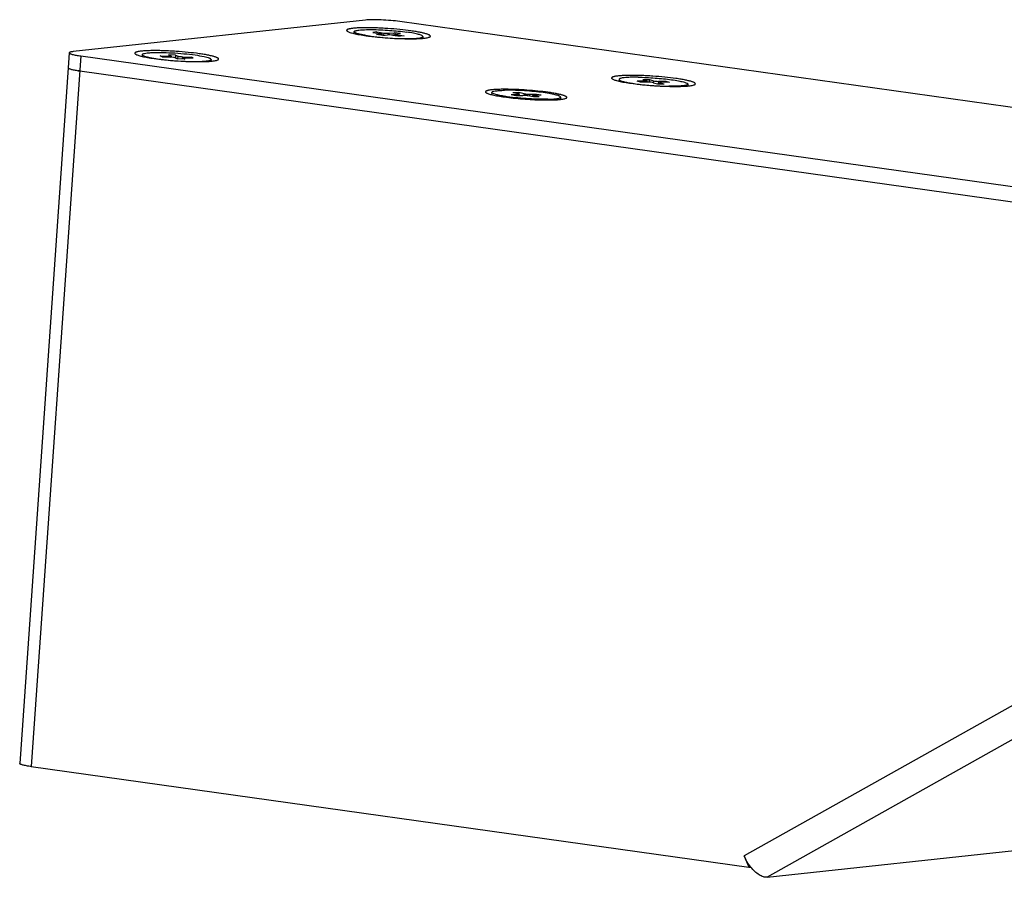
# Model space of a CAD drawing. Header units: millimetres. Extents: x 42 to 1167, y 41 to 792.
# Tile 49 of 55: x 949 to 988, y 279 to 313. Entities that reach past the tile are written whole.
import ezdxf

# ---------------------------------------------------------------- set-up
doc = ezdxf.new("R2010")
doc.units = ezdxf.units.MM
doc.header["$LTSCALE"] = 65.395
doc.layers.add('00_COMPONENTS', color=7, linetype='CONTINUOUS')

msp = doc.modelspace()

# ---------------------------------------------------------------- linework, layer by layer
at = {"layer": '00_COMPONENTS', "color": 7}
for p, q in [((962.6724, 312.8223), (951.0131, 311.5643)), ((1042.6194, 301.7451), (964.0494, 312.7619)), ((962.2203, 312.3569), (962.2152, 312.284)), ((963.1248, 312.3466), (962.9643, 312.3293)), ((962.9643, 312.3293), (963.2591, 312.2879)), ((963.1248, 312.3466), (963.1279, 312.3063)), ((963.1248, 312.3466), (963.4195, 312.3053)), ((963.6261, 312.2962), (963.8132, 312.3164)), ((963.8132, 312.3164), (963.7962, 312.2119)), ((964.0659, 312.281), (963.8132, 312.3164)), ((963.118, 312.2414), (963.3052, 312.2616)), ((963.3706, 312.206), (963.118, 312.2414)), ((963.3285, 312.2688), (963.3243, 312.2092)), ((963.3706, 312.206), (963.5578, 312.2262)), ((963.7643, 312.2171), (964.0591, 312.1758)), ((963.8554, 312.2535), (963.852, 312.2048)), ((963.8787, 312.2608), (964.0659, 312.281)), ((963.9248, 312.2344), (964.2195, 312.1931)), ((964.2195, 312.1931), (964.0591, 312.1758)), ((964.9636, 312.1655), (964.9585, 312.0926)), ((950.8577, 311.5158), (950.8161, 310.921)), ((951.3204, 311.3885), (1029.8905, 300.3717)), ((953.7699, 311.4451), (953.7649, 311.3723)), ((954.5638, 311.3522), (954.4776, 311.3903)), ((954.4776, 311.3903), (954.8119, 311.3786)), ((954.5638, 311.3522), (954.8982, 311.3404)), ((954.8114, 311.4371), (954.9121, 311.3926)), ((955.098, 311.427), (954.8114, 311.4371)), ((954.9184, 311.3872), (954.9151, 311.3393)), ((955.0846, 311.3163), (955.1852, 311.2719)), ((955.098, 311.427), (955.096, 311.3161)), ((955.098, 311.427), (955.1986, 311.3825)), ((955.4718, 311.2618), (955.1852, 311.2719)), ((955.3648, 311.3117), (955.3616, 311.2657)), ((955.3712, 311.3063), (955.4718, 311.2618)), ((955.3851, 311.3584), (955.7194, 311.3467)), ((955.4713, 311.3203), (955.8057, 311.3086)), ((955.7194, 311.3467), (955.711, 311.3119)), ((955.8057, 311.3086), (955.7194, 311.3467)), ((956.5133, 311.2537), (956.5082, 311.1809)), ((950.8161, 310.921), (948.8792, 283.1639)), ((951.2789, 310.7937), (951.2175, 310.8027)), ((951.2789, 310.7937), (989.1744, 305.4802)), ((972.7926, 310.4565), (972.7876, 310.3836)), ((973.652, 310.3484), (973.5177, 310.3877)), ((973.8297, 310.3837), (973.5177, 310.3877)), ((973.964, 310.3445), (973.652, 310.3484)), ((973.7396, 310.4475), (973.8963, 310.4017)), ((973.7396, 310.4475), (974.0071, 310.4442)), ((973.9089, 310.3452), (973.9122, 310.3929)), ((974.008, 310.3449), (974.0071, 310.4442)), ((974.0071, 310.4442), (974.1637, 310.3984)), ((974.6766, 310.3731), (974.3646, 310.3771)), ((974.6766, 310.3731), (974.6681, 310.3356)), ((974.811, 310.3339), (974.6766, 310.3731)), ((974.1649, 310.3231), (974.3216, 310.2773)), ((974.3216, 310.2773), (974.589, 310.274)), ((974.4128, 310.2762), (974.4164, 310.3286)), ((974.4323, 310.3198), (974.589, 310.274)), ((974.811, 310.3339), (974.4989, 310.3378)), ((975.536, 310.265), (975.5309, 310.1922)), ((967.7138, 309.9369), (967.7074, 309.8455)), ((968.4884, 309.8493), (968.7589, 309.8555)), ((968.4884, 309.8493), (968.6775, 309.8102)), ((968.7915, 309.9285), (968.5596, 309.9232)), ((968.7803, 309.8776), (968.5596, 309.9232)), ((968.6775, 309.8102), (968.9481, 309.8164)), ((968.7915, 309.9285), (968.7936, 309.8782)), ((969.0122, 309.8829), (968.7915, 309.9285)), ((968.8104, 309.8133), (968.814, 309.8645)), ((969.3793, 309.7539), (969.1586, 309.7995)), ((969.2228, 309.866), (969.4933, 309.8721)), ((969.3525, 309.7558), (969.3569, 309.8178)), ((969.6112, 309.7591), (969.3793, 309.7539)), ((969.6112, 309.7591), (969.3905, 309.8047)), ((969.4119, 309.8269), (969.6825, 309.833)), ((969.4843, 309.8285), (969.4933, 309.8721)), ((969.4933, 309.8721), (969.6825, 309.833)), ((970.4571, 309.7455), (970.4507, 309.6541)), ((949.342, 283.0366), (977.9742, 279.0219)), ((978.7015, 278.6272), (990.6282, 279.9141)), ((977.7817, 279.4743), (977.9742, 279.0219)), ((977.9742, 279.0219), (978.0458, 279.0296))]:
    msp.add_line(p, q, dxfattribs=at)
at = {"layer": '00_COMPONENTS', "color": 4}
for p, q in [((963.3052, 312.2616), (963.302, 312.2156)), ((963.4129, 312.2105), (963.4195, 312.3053)), ((963.6213, 312.228), (963.6261, 312.2962)), ((963.9248, 312.2344), (963.922, 312.195)), ((951.3204, 311.3885), (949.342, 283.0366)), ((954.8119, 311.3786), (954.8095, 311.3435)), ((955.1909, 311.2715), (955.1986, 311.3825)), ((955.3712, 311.3063), (955.3683, 311.2654)), ((955.3822, 311.318), (955.3851, 311.3584)), ((973.8271, 310.3462), (973.8297, 310.3837)), ((974.1637, 310.3984), (974.1585, 310.3236)), ((974.3646, 310.3771), (974.3575, 310.2748)), ((974.4293, 310.276), (974.4323, 310.3198)), ((968.7559, 309.812), (968.7589, 309.8555)), ((969.0122, 309.8829), (969.0073, 309.8122)), ((969.2228, 309.866), (969.2173, 309.7874)), ((969.387, 309.7533), (969.3905, 309.8047)), ((999.907, 291.8878), (977.7817, 279.4743)), ((1000.7072, 290.9737), (978.7015, 278.6272))]:
    msp.add_line(p, q, dxfattribs=at)
at = {"layer": '00_COMPONENTS', "color": 7}
for centre, radius, start, end in [((963.5647, 317.4329), 5.2982, 260.15111, 260.56279), ((963.7635, 318.6617), 6.543, 260.61042, 262.03275), ((955.0794, 316.3247), 5.0988, 260.08852, 260.59825), ((955.4275, 312.5623), 1.2046, 267.12937, 267.97957), ((951.9799, 315.8016), 5.0567, 261.3274, 262.03091), ((968.2384, 301.1799), 8.88, 89.78341, 90.37591), ((974.1293, 315.4927), 5.2578, 260.09599, 260.58133), ((969.1309, 315.4734), 5.7645, 260.58036, 260.8899)]:
    msp.add_arc(centre, radius, start, end, dxfattribs=at)
for points, knots in [([(964.0494, 312.7619), (963.9288, 312.7788), (963.6784, 312.8061), (963.3087, 312.8306), (963.0104, 312.8378), (962.802, 312.8327), (962.7125, 312.8266), (962.6724, 312.8223)], [0, 0, 0, 0, 0.264578, 0.5470705, 0.8050306, 0.9124581, 1, 1, 1, 1]), ([(964.4901, 312.3916), (964.3433, 312.4122), (964.0365, 312.448), (963.6483, 312.4802), (963.3289, 312.4991), (963.0945, 312.5091), (962.8707, 312.5146), (962.662, 312.5157), (962.4731, 312.5122), (962.3077, 312.5043), (962.1863, 312.4938), (962.1037, 312.4828), (962.0531, 312.4741), (962.0107, 312.4644), (961.9765, 312.454), (961.9506, 312.4428), (961.9327, 312.4309), (961.9225, 312.4166), (961.9238, 312.4001), (961.9354, 312.3854), (961.9463, 312.3772), (961.9528, 312.3729)], [0, 0, 0, 0, 0.1682002, 0.3502506, 0.441776, 0.5310917, 0.6163416, 0.6957598, 0.7677103, 0.8307283, 0.8835629, 0.9058456, 0.9252424, 0.9416923, 0.9551771, 0.9657519, 0.9736279, 0.9794166, 0.984599, 0.9910967, 1, 1, 1, 1]), ([(961.9528, 312.3729), (961.9655, 312.3645), (961.9976, 312.3486), (962.0549, 312.3272), (962.1281, 312.3053), (962.2546, 312.2736), (962.4463, 312.236), (962.6091, 312.2108), (962.6984, 312.1983)], [0, 0, 0, 0, 0.0594643, 0.1390184, 0.2385077, 0.3572326, 0.6479395, 1, 1, 1, 1]), ([(962.6585, 312.2127), (962.5958, 312.2236), (962.487, 312.2438), (962.3459, 312.2814), (962.2642, 312.3093), (962.2192, 312.3425), (962.2202, 312.3569)], [0, 0, 0, 0, 0.4057074, 0.7125637, 0.908162, 1, 1, 1, 1]), ([(962.2202, 312.3569), (962.2208, 312.3648), (962.2384, 312.3826), (962.3039, 312.4058), (962.4427, 312.4276), (962.6641, 312.4406), (962.9515, 312.4435), (963.2834, 312.4343), (963.7479, 312.4072), (964.0985, 312.3726), (964.3273, 312.3405)], [0, 0, 0, 0, 0.0111829, 0.0307032, 0.099465, 0.2064213, 0.3443178, 0.5039392, 0.6744384, 1, 1, 1, 1]), ([(964.9636, 312.1655), (964.9641, 312.1729), (964.9512, 312.1917), (964.8951, 312.2226), (964.7725, 312.2611), (964.5736, 312.303), (964.416, 312.3281), (964.3273, 312.3405)], [0, 0, 0, 0, 0.0332074, 0.0896987, 0.2887993, 0.5998842, 1, 1, 1, 1]), ([(965.2307, 312.1442), (965.238, 312.1477), (965.2503, 312.1544), (965.2622, 312.1666), (965.2655, 312.1769), (965.2651, 312.1874), (965.2566, 312.2013), (965.2383, 312.2161), (965.2113, 312.2315), (965.1753, 312.2472), (965.1305, 312.2634), (965.0769, 312.2797), (964.9893, 312.303), (964.8603, 312.3312), (964.6844, 312.3629), (964.5576, 312.3821), (964.4901, 312.3916)], [0, 0, 0, 0, 0.0279806, 0.0481471, 0.0564899, 0.0646617, 0.0836806, 0.1100245, 0.1454432, 0.1905033, 0.2453127, 0.3097589, 0.3835961, 0.5579931, 0.7649548, 1, 1, 1, 1]), ([(962.6984, 312.1983), (962.8193, 312.1813), (963.0717, 312.1509), (963.4586, 312.1155), (963.8534, 312.0899), (964.2331, 312.0757), (964.5301, 312.0736), (964.7435, 312.0789), (964.8801, 312.0858), (964.9979, 312.0956), (965.0954, 312.1081), (965.1712, 312.123), (965.2139, 312.1362), (965.2307, 312.1442)], [0, 0, 0, 0, 0.1439559, 0.2996551, 0.4581776, 0.6104323, 0.7477081, 0.808248, 0.8622248, 0.9088989, 0.9476636, 0.9780851, 1, 1, 1, 1]), ([(962.8565, 312.1818), (962.9062, 312.1749), (963.1209, 312.147), (963.3365, 312.1263), (963.5023, 312.1137)], [0, 0, 0, 0, 0.231822, 1, 1, 1, 1]), ([(963.3285, 312.2688), (963.3287, 312.271), (963.3207, 312.2753), (963.2996, 312.2815), (963.2763, 312.2855), (963.2591, 312.2879)], [0, 0, 0, 0, 0.0869787, 0.2869125, 1, 1, 1, 1]), ([(963.3052, 312.2616), (963.3109, 312.2622), (963.3178, 312.2632), (963.3283, 312.2663), (963.3285, 312.2688)], [0, 0, 0, 0, 0.6981891, 1, 1, 1, 1]), ([(963.4195, 312.3053), (963.4569, 312.3), (963.5257, 312.2948), (963.595, 312.2928), (963.6261, 312.2962)], [0, 0, 0, 0, 0.5471979, 1, 1, 1, 1]), ([(963.7643, 312.2171), (963.727, 312.2223), (963.6582, 312.2276), (963.5889, 312.2295), (963.5578, 312.2262)], [0, 0, 0, 0, 0.5471979, 1, 1, 1, 1]), ([(963.5689, 312.1088), (963.7452, 312.0963), (964.0717, 312.0798), (964.4583, 312.0791), (964.7087, 312.0927), (964.8405, 312.1104), (964.9183, 312.1264), (964.9627, 312.152), (964.9636, 312.1655)], [0, 0, 0, 0, 0.3755697, 0.6951902, 0.8188777, 0.9116609, 0.9713416, 1, 1, 1, 1]), ([(963.8554, 312.2535), (963.8552, 312.2514), (963.8631, 312.247), (963.8842, 312.2408), (963.9076, 312.2368), (963.9248, 312.2344)], [0, 0, 0, 0, 0.0869787, 0.2869125, 1, 1, 1, 1]), ([(963.8787, 312.2608), (963.8729, 312.2602), (963.8661, 312.2592), (963.8556, 312.256), (963.8554, 312.2535)], [0, 0, 0, 0, 0.6981891, 1, 1, 1, 1]), ([(951.0131, 311.5643), (950.991, 311.5619), (950.9524, 311.5568), (950.9083, 311.5476), (950.8821, 311.5383), (950.8672, 311.5309), (950.8581, 311.5219), (950.8577, 311.5158)], [0, 0, 0, 0, 0.398252, 0.6952649, 0.8053793, 0.8907775, 1, 1, 1, 1]), ([(956.0398, 311.4798), (955.893, 311.5004), (955.5862, 311.5362), (955.198, 311.5685), (954.8786, 311.5874), (954.6442, 311.5973), (954.4203, 311.6029), (954.2117, 311.6039), (954.0227, 311.6004), (953.8573, 311.5925), (953.7359, 311.5821), (953.6533, 311.571), (953.6028, 311.5623), (953.5604, 311.5527), (953.5262, 311.5423), (953.5002, 311.531), (953.4824, 311.5191), (953.4721, 311.5049), (953.4735, 311.4884), (953.4851, 311.4737), (953.4959, 311.4655), (953.5025, 311.4612)], [0, 0, 0, 0, 0.1682002, 0.3502506, 0.441776, 0.5310917, 0.6163416, 0.6957598, 0.7677103, 0.8307283, 0.8835629, 0.9058456, 0.9252424, 0.9416923, 0.9551771, 0.9657519, 0.9736279, 0.9794166, 0.984599, 0.9910967, 1, 1, 1, 1]), ([(953.7705, 311.4451), (953.7713, 311.4566), (953.8053, 311.4807), (953.8708, 311.4957), (953.9782, 311.5131), (954.1869, 311.5285), (954.5152, 311.5329), (954.9562, 311.5179), (955.4205, 311.4839), (955.8509, 311.4364), (956.1921, 311.3787), (956.3855, 311.3341), (956.4551, 311.3033)], [0, 0, 0, 0, 0.0127068, 0.0382455, 0.0778817, 0.1306907, 0.2698814, 0.4390063, 0.617486, 0.7831842, 0.9160527, 1, 1, 1, 1]), ([(950.8577, 311.5158), (950.8573, 311.5104), (950.8633, 311.5014), (950.8748, 311.4927), (950.895, 311.4811), (950.9301, 311.4674), (950.9833, 311.4513), (951.0503, 311.435), (951.1639, 311.412), (951.2556, 311.3976), (951.3204, 311.3885)], [0, 0, 0, 0, 0.0331843, 0.0580929, 0.0898521, 0.1749659, 0.2889647, 0.4306718, 0.5981472, 1, 1, 1, 1]), ([(953.5025, 311.4612), (953.5152, 311.4528), (953.5473, 311.4369), (953.6046, 311.4155), (953.6777, 311.3936), (953.8043, 311.3619), (953.9959, 311.3243), (954.1588, 311.2991), (954.2481, 311.2865)], [0, 0, 0, 0, 0.0594643, 0.1390184, 0.2385077, 0.3572326, 0.6479395, 1, 1, 1, 1]), ([(953.8281, 311.3955), (953.8127, 311.4024), (953.7896, 311.4125), (953.77, 311.4359), (953.7705, 311.4451)], [0, 0, 0, 0, 0.646869, 1, 1, 1, 1]), ([(953.8281, 311.3955), (953.8751, 311.3748), (953.9999, 311.3407), (954.1258, 311.3153), (954.2018, 311.302)], [0, 0, 0, 0, 0.3997913, 1, 1, 1, 1]), ([(954.2465, 311.2944), (954.3061, 311.2845), (954.5739, 311.2447), (954.8435, 311.2178), (955.0532, 311.2019)], [0, 0, 0, 0, 0.2230247, 1, 1, 1, 1]), ([(954.2481, 311.2865), (954.369, 311.2696), (954.6213, 311.2391), (955.0083, 311.2038), (955.4031, 311.1782), (955.7828, 311.1639), (956.0797, 311.1619), (956.2932, 311.1672), (956.4297, 311.1741), (956.5476, 311.1839), (956.6451, 311.1963), (956.7209, 311.2112), (956.7636, 311.2245), (956.7804, 311.2325)], [0, 0, 0, 0, 0.1439559, 0.2996551, 0.4581776, 0.6104323, 0.7477081, 0.808248, 0.8622248, 0.9088989, 0.9476636, 0.9780851, 1, 1, 1, 1]), ([(954.8119, 311.3786), (954.826, 311.3781), (954.8511, 311.3776), (954.8857, 311.3787), (954.9043, 311.3809), (954.9181, 311.3841), (954.9183, 311.3872)], [0, 0, 0, 0, 0.3930646, 0.7095417, 0.9156737, 1, 1, 1, 1]), ([(955.0846, 311.3163), (955.062, 311.3263), (954.9981, 311.3326), (954.9362, 311.3391), (954.8982, 311.3404)], [0, 0, 0, 0, 0.3928818, 1, 1, 1, 1]), ([(954.9183, 311.3872), (954.9184, 311.3882), (954.9163, 311.3907), (954.9137, 311.3918), (954.9121, 311.3926)], [0, 0, 0, 0, 0.3530785, 1, 1, 1, 1]), ([(955.0697, 311.2006), (955.2507, 311.1871), (955.5149, 311.1729), (955.8522, 311.1675), (956.0691, 311.1709), (956.2471, 311.1798), (956.3845, 311.1978), (956.4658, 311.2133), (956.5118, 311.24), (956.5127, 311.2538)], [0, 0, 0, 0, 0.3729154, 0.543095, 0.6934323, 0.8176784, 0.9113913, 0.9716446, 1, 1, 1, 1]), ([(955.1986, 311.3825), (955.2187, 311.3736), (955.2764, 311.3671), (955.3324, 311.3609), (955.3672, 311.3592)], [0, 0, 0, 0, 0.386816, 1, 1, 1, 1]), ([(955.3649, 311.3117), (955.3648, 311.3107), (955.367, 311.3081), (955.3695, 311.307), (955.3712, 311.3063)], [0, 0, 0, 0, 0.3530785, 1, 1, 1, 1]), ([(955.4713, 311.3203), (955.4572, 311.3208), (955.4321, 311.3213), (955.3975, 311.3202), (955.3789, 311.3179), (955.3651, 311.3147), (955.3649, 311.3117)], [0, 0, 0, 0, 0.3930646, 0.7095417, 0.9156737, 1, 1, 1, 1]), ([(956.7804, 311.2325), (956.7877, 311.2359), (956.8, 311.2427), (956.8118, 311.2548), (956.8152, 311.2651), (956.8147, 311.2757), (956.8062, 311.2895), (956.788, 311.3044), (956.761, 311.3198), (956.725, 311.3355), (956.6802, 311.3516), (956.6266, 311.368), (956.5389, 311.3912), (956.41, 311.4195), (956.234, 311.4512), (956.1073, 311.4704), (956.0398, 311.4798)], [0, 0, 0, 0, 0.0279806, 0.0481471, 0.0564899, 0.0646617, 0.0836806, 0.1100245, 0.1454432, 0.1905033, 0.2453127, 0.3097589, 0.3835961, 0.5579931, 0.7649548, 1, 1, 1, 1]), ([(956.5127, 311.2538), (956.5133, 311.263), (956.4936, 311.2863), (956.4706, 311.2965), (956.4551, 311.3033)], [0, 0, 0, 0, 0.353131, 1, 1, 1, 1]), ([(950.8161, 310.921), (950.8158, 310.9161), (950.8208, 310.9078), (950.8307, 310.8997), (950.848, 310.8891), (950.8781, 310.8764), (950.924, 310.8615), (950.9819, 310.8465), (951.0807, 310.8249), (951.1607, 310.8114), (951.2175, 310.8027)], [0, 0, 0, 0, 0.0345951, 0.0597493, 0.0915095, 0.1761007, 0.2891867, 0.4299342, 0.5967746, 1, 1, 1, 1]), ([(975.0625, 310.4912), (974.9157, 310.5118), (974.6089, 310.5476), (974.2207, 310.5798), (973.9013, 310.5987), (973.6669, 310.6087), (973.4431, 310.6142), (973.2344, 310.6152), (973.0454, 310.6118), (972.88, 310.6039), (972.7587, 310.5934), (972.676, 310.5824), (972.6255, 310.5736), (972.5831, 310.564), (972.5489, 310.5536), (972.5229, 310.5424), (972.5051, 310.5304), (972.4949, 310.5162), (972.4962, 310.4997), (972.5078, 310.485), (972.5186, 310.4768), (972.5252, 310.4725)], [0, 0, 0, 0, 0.1682002, 0.3502506, 0.441776, 0.5310917, 0.6163416, 0.6957598, 0.7677103, 0.8307283, 0.8835629, 0.9058456, 0.9252424, 0.9416923, 0.9551771, 0.9657519, 0.9736279, 0.9794166, 0.984599, 0.9910967, 1, 1, 1, 1]), ([(972.5252, 310.4725), (972.5379, 310.4641), (972.57, 310.4482), (972.6273, 310.4268), (972.7005, 310.4049), (972.827, 310.3732), (973.0186, 310.3356), (973.1815, 310.3104), (973.2708, 310.2979)], [0, 0, 0, 0, 0.0594643, 0.1390184, 0.2385077, 0.3572326, 0.6479395, 1, 1, 1, 1]), ([(972.7927, 310.4565), (972.7919, 310.4422), (972.8362, 310.4094), (972.9168, 310.3814), (973.0559, 310.3442), (973.1631, 310.3241), (973.225, 310.3133)], [0, 0, 0, 0, 0.0926404, 0.2883752, 0.5943977, 1, 1, 1, 1]), ([(973.5488, 310.5408), (973.4461, 310.5421), (973.2626, 310.541), (973.0287, 310.5287), (972.8812, 310.5066), (972.8119, 310.4832), (972.7932, 310.4647), (972.7927, 310.4565)], [0, 0, 0, 0, 0.3981664, 0.7108657, 0.9116665, 0.9681765, 1, 1, 1, 1]), ([(973.5488, 310.5408), (973.775, 310.538), (974.1164, 310.5216), (974.5629, 310.4823), (974.874, 310.4456), (975.1396, 310.4039), (975.3417, 310.3616), (975.4661, 310.3228), (975.523, 310.2916), (975.5363, 310.2726), (975.5359, 310.265)], [0, 0, 0, 0, 0.3348597, 0.5054923, 0.6633468, 0.7985095, 0.9028472, 0.9697738, 0.9888189, 1, 1, 1, 1]), ([(973.8297, 310.3837), (973.8497, 310.3835), (973.8772, 310.3839), (973.9019, 310.3873), (973.9121, 310.3906), (973.9122, 310.393)], [0, 0, 0, 0, 0.7127986, 0.9144281, 1, 1, 1, 1]), ([(973.9122, 310.393), (973.9122, 310.3937), (973.9083, 310.3993), (973.9015, 310.4002), (973.8963, 310.4017)], [0, 0, 0, 0, 0.121796, 1, 1, 1, 1]), ([(974.1637, 310.3984), (974.1918, 310.3901), (974.2593, 310.3824), (974.3265, 310.3775), (974.3646, 310.3771)], [0, 0, 0, 0, 0.4342137, 1, 1, 1, 1]), ([(975.8031, 310.2438), (975.8104, 310.2473), (975.8227, 310.254), (975.8345, 310.2662), (975.8379, 310.2765), (975.8374, 310.287), (975.829, 310.3009), (975.8107, 310.3157), (975.7837, 310.3311), (975.7477, 310.3468), (975.7029, 310.3629), (975.6493, 310.3793), (975.5616, 310.4025), (975.4327, 310.4308), (975.2567, 310.4625), (975.13, 310.4817), (975.0625, 310.4912)], [0, 0, 0, 0, 0.0279806, 0.0481471, 0.0564899, 0.0646617, 0.0836806, 0.1100245, 0.1454432, 0.1905033, 0.2453127, 0.3097589, 0.3835961, 0.5579931, 0.7649548, 1, 1, 1, 1]), ([(968.1801, 310.0597), (968.1182, 310.0593), (968.0021, 310.0572), (967.8405, 310.0496), (967.722, 310.0395), (967.6412, 310.0288), (967.5919, 310.0203), (967.5503, 310.011), (967.5169, 310.0009), (967.4915, 309.9899), (967.474, 309.9784), (967.4639, 309.9645), (967.4651, 309.9485), (967.4764, 309.9342), (967.4869, 309.9262), (967.4933, 309.922)], [0, 0, 0, 0, 0.2363838, 0.4435108, 0.6172395, 0.6905323, 0.7543469, 0.808479, 0.8528643, 0.8876774, 0.9136016, 0.932624, 0.9495915, 0.9708459, 1, 1, 1, 1]), ([(967.7138, 309.9369), (967.7149, 309.9525), (967.771, 309.9804), (967.8649, 309.9966), (968.0263, 310.0143), (968.1485, 310.0187), (968.2184, 310.0203)], [0, 0, 0, 0, 0.090229, 0.288215, 0.5971443, 1, 1, 1, 1]), ([(970.457, 309.7455), (970.4577, 309.754), (970.4405, 309.7757), (970.371, 309.8093), (970.22, 309.853), (969.9774, 309.899), (969.6636, 309.9432), (969.3045, 309.9801), (968.818, 310.0146), (968.4534, 310.0256), (968.2184, 310.0203)], [0, 0, 0, 0, 0.0112311, 0.0315196, 0.1036617, 0.2151085, 0.3577269, 0.5203339, 0.690507, 1, 1, 1, 1]), ([(969.9549, 309.9401), (969.8215, 309.9588), (969.543, 309.9917), (969.1178, 310.0283), (968.6903, 310.0523), (968.408, 310.0593), (968.272, 310.0598)], [0, 0, 0, 0, 0.2392723, 0.4983229, 0.7582285, 1, 1, 1, 1]), ([(973.2689, 310.3058), (973.3271, 310.2962), (973.5893, 310.2569), (973.8532, 310.2304), (974.0587, 310.2145)], [0, 0, 0, 0, 0.2226879, 1, 1, 1, 1]), ([(973.2708, 310.2979), (973.3917, 310.2809), (973.644, 310.2505), (974.031, 310.2151), (974.4258, 310.1895), (974.8055, 310.1752), (975.1024, 310.1732), (975.3159, 310.1785), (975.4524, 310.1854), (975.5703, 310.1952), (975.6678, 310.2077), (975.7436, 310.2226), (975.7863, 310.2358), (975.8031, 310.2438)], [0, 0, 0, 0, 0.1439559, 0.2996551, 0.4581776, 0.6104323, 0.7477081, 0.808248, 0.8622248, 0.9088989, 0.9476636, 0.9780851, 1, 1, 1, 1]), ([(974.1649, 310.3231), (974.1368, 310.3314), (974.0693, 310.3391), (974.0022, 310.344), (973.964, 310.3445)], [0, 0, 0, 0, 0.4342137, 1, 1, 1, 1]), ([(974.1214, 310.2098), (974.1783, 310.2057), (974.3975, 310.1914), (974.6172, 310.1827), (974.7799, 310.1807)], [0, 0, 0, 0, 0.2594986, 1, 1, 1, 1]), ([(974.4165, 310.3286), (974.4164, 310.3278), (974.4203, 310.3222), (974.4271, 310.3213), (974.4323, 310.3198)], [0, 0, 0, 0, 0.121796, 1, 1, 1, 1]), ([(974.4989, 310.3378), (974.4789, 310.338), (974.4514, 310.3376), (974.4267, 310.3342), (974.4166, 310.331), (974.4165, 310.3286)], [0, 0, 0, 0, 0.7127986, 0.9144281, 1, 1, 1, 1]), ([(975.5359, 310.265), (975.5354, 310.2569), (975.5168, 310.2383), (975.4474, 310.2149), (975.2999, 310.1928), (975.0661, 310.1805), (974.8825, 310.1794), (974.7799, 310.1807)], [0, 0, 0, 0, 0.0318235, 0.0883335, 0.2891343, 0.6018336, 1, 1, 1, 1]), ([(967.4933, 309.922), (967.5057, 309.9138), (967.5368, 309.8984), (967.5924, 309.8776), (967.6633, 309.8564), (967.7861, 309.8256), (967.972, 309.7892), (968.13, 309.7647), (968.2167, 309.7525)], [0, 0, 0, 0, 0.0594644, 0.1390184, 0.2385078, 0.3572326, 0.6479395, 1, 1, 1, 1]), ([(968.1875, 309.7867), (968.12, 309.7979), (968.003, 309.8187), (967.8503, 309.8583), (967.7627, 309.8869), (967.7127, 309.9216), (967.7138, 309.9369)], [0, 0, 0, 0, 0.4055667, 0.7119296, 0.9092603, 1, 1, 1, 1]), ([(968.2167, 309.7525), (968.334, 309.7361), (968.5788, 309.7066), (968.9542, 309.6722), (969.3372, 309.6474), (969.7056, 309.6336), (969.9936, 309.6316), (970.2007, 309.6367), (970.3332, 309.6434), (970.4475, 309.6529), (970.5421, 309.665), (970.6156, 309.6795), (970.657, 309.6924), (970.6733, 309.7001)], [0, 0, 0, 0, 0.1439559, 0.2996551, 0.4581776, 0.6104322, 0.747708, 0.808248, 0.8622247, 0.9088988, 0.9476636, 0.9780851, 1, 1, 1, 1]), ([(969.9524, 309.6621), (969.6632, 309.6555), (969.083, 309.679), (968.5052, 309.7356), (968.2182, 309.7816)], [0, 0, 0, 0, 0.4988417, 1, 1, 1, 1]), ([(968.7589, 309.8555), (968.7724, 309.8558), (968.7863, 309.8579), (968.8136, 309.8592), (968.814, 309.8645)], [0, 0, 0, 0, 0.7165052, 1, 1, 1, 1]), ([(968.814, 309.8645), (968.8142, 309.8681), (968.798, 309.8732), (968.7888, 309.8759), (968.7803, 309.8776)], [0, 0, 0, 0, 0.2905548, 1, 1, 1, 1]), ([(969.1586, 309.7995), (969.1438, 309.8025), (969.074, 309.8129), (969.0034, 309.8176), (968.9481, 309.8164)], [0, 0, 0, 0, 0.2155974, 1, 1, 1, 1]), ([(969.0122, 309.8829), (969.0271, 309.8798), (969.0968, 309.8695), (969.1675, 309.8647), (969.2228, 309.866)], [0, 0, 0, 0, 0.2155974, 1, 1, 1, 1]), ([(969.3569, 309.8178), (969.3566, 309.8143), (969.3728, 309.8092), (969.3821, 309.8065), (969.3905, 309.8047)], [0, 0, 0, 0, 0.2905548, 1, 1, 1, 1]), ([(969.4119, 309.8269), (969.3985, 309.8266), (969.3845, 309.8244), (969.3572, 309.8231), (969.3569, 309.8178)], [0, 0, 0, 0, 0.7165052, 1, 1, 1, 1]), ([(969.9524, 309.6621), (970.0223, 309.6637), (970.1445, 309.668), (970.306, 309.6857), (970.3998, 309.702), (970.4559, 309.7298), (970.457, 309.7455)], [0, 0, 0, 0, 0.4028557, 0.711785, 0.909771, 1, 1, 1, 1]), ([(970.6733, 309.7001), (970.6804, 309.7035), (970.6923, 309.71), (970.7039, 309.7218), (970.7071, 309.7318), (970.7067, 309.742), (970.6984, 309.7555), (970.6807, 309.7698), (970.6545, 309.7848), (970.6196, 309.8), (970.5761, 309.8157), (970.5241, 309.8315), (970.4391, 309.8541), (970.314, 309.8815), (970.1433, 309.9123), (970.0204, 309.9309), (969.9549, 309.9401)], [0, 0, 0, 0, 0.0279806, 0.0481471, 0.0564898, 0.0646617, 0.0836806, 0.1100244, 0.1454431, 0.1905031, 0.2453126, 0.3097588, 0.3835961, 0.5579931, 0.7649548, 1, 1, 1, 1]), ([(949.342, 283.0366), (949.2772, 283.0457), (949.1855, 283.0601), (949.0719, 283.0831), (949.0049, 283.0994), (948.9517, 283.1155), (948.9166, 283.1292), (948.8964, 283.1408), (948.8849, 283.1494), (948.8789, 283.1585), (948.8792, 283.1639)], [0, 0, 0, 0, 0.4018528, 0.5693282, 0.7110353, 0.8250341, 0.9101479, 0.9419071, 0.9668157, 1, 1, 1, 1]), ([(978.0458, 279.0296), (977.9923, 279.0969), (977.8943, 279.2399), (977.8157, 279.3944), (977.7817, 279.4743)], [0, 0, 0, 0, 0.4976194, 1, 1, 1, 1]), ([(978.7015, 278.6272), (978.651, 278.6218), (978.569, 278.6331), (978.4642, 278.6733), (978.3463, 278.7373), (978.1998, 278.8528), (978.0962, 278.9663), (978.0458, 279.0296)], [0, 0, 0, 0, 0.1913732, 0.3019366, 0.4230868, 0.6952091, 1, 1, 1, 1])]:
    msp.add_open_spline(points, degree=3, knots=knots, dxfattribs=at)

doc.saveas('drawing.dxf')
